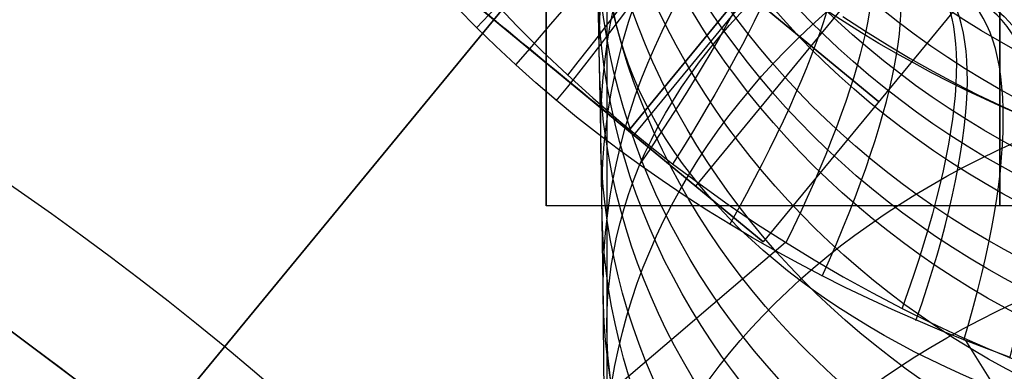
# Model space of a CAD drawing. Extents: x 35624 to 36541, y 4015 to 4839.
# Tile 113 of 150: x 36333.86 to 36350.14, y 4605.89 to 4611.7. Entities that reach past the tile are written whole.
import ezdxf

# ---------------------------------------------------------------- set-up
doc = ezdxf.new("R2010")
doc.units = 0
for name, color, linetype in [('FUSTO_INTERNO', 200, 'CONTINUOUS'), ('GAMBE', 96, 'CONTINUOUS'), ('IGES_LEVEL_1', 4, 'CONTINUOUS'), ('IGES_LEVEL_3', 87, 'CONTINUOUS')]:
    doc.layers.add(name, color=color, linetype=linetype)

msp = doc.modelspace()

# ---------------------------------------------------------------- linework, layer by layer
at = {"layer": 'FUSTO_INTERNO'}
for p, q in [((36335.213, 4603.833, -154.656), (36346.661, 4617.724, -154.656)), ((36343.925, 4609.866, -206.655), (36347.74, 4614.497, -206.655)), ((36347.74, 4614.497, -196.655), (36343.925, 4609.866, -196.655)), ((36343.925, 4609.866, -154.656), (36347.74, 4614.497, -154.656)), ((36347.74, 4614.497, -164.656), (36343.925, 4609.866, -164.656)), ((36344.013, 4609.794, -201.656), (36347.828, 4614.424, -201.656)), ((36344.013, 4609.794, -159.656), (36347.828, 4614.424, -159.656)), ((36339.469, 4613.537, -206.655), (36343.925, 4609.866, -206.655)), ((36343.925, 4609.866, -196.655), (36339.469, 4613.537, -196.655)), ((36339.469, 4613.537, -154.656), (36343.925, 4609.866, -154.656)), ((36343.925, 4609.866, -164.656), (36339.469, 4613.537, -164.656)), ((36345.039, 4608.948, -204.155), (36348.854, 4613.579, -204.155)), ((36345.039, 4608.948, -199.155), (36348.854, 4613.579, -199.155)), ((36345.039, 4608.948, -157.156), (36348.854, 4613.579, -157.156)), ((36345.039, 4608.948, -162.156), (36348.854, 4613.579, -162.156)), ((36343.035, 4613.325, -154.656), (36332.398, 4600.416, -154.656)), ((36349.968, 4612.661, -201.655), (36346.153, 4608.03, -201.655)), ((36349.968, 4612.661, -159.656), (36346.153, 4608.03, -159.656)), ((36348.06, 4610.346, -201.655), (36345.832, 4612.181, -206.655)), ((36345.832, 4612.181, -196.655), (36348.06, 4610.346, -201.655)), ((36348.06, 4610.346, -159.656), (36345.832, 4612.181, -154.656)), ((36345.832, 4612.181, -164.656), (36348.06, 4610.346, -159.656)), ((36342.855, 4610.748, -204.254), (36343.925, 4609.866, -206.655)), ((36342.855, 4610.748, -157.058), (36343.925, 4609.866, -154.656)), ((36343.702, 4610.049, -200.155), (36345.039, 4608.948, -199.155)), ((36343.702, 4610.049, -161.157), (36345.039, 4608.948, -162.156)), ((36343.925, 4609.866, -206.655), (36346.153, 4608.03, -201.655)), ((36346.153, 4608.03, -201.655), (36343.925, 4609.866, -196.655)), ((36343.925, 4609.866, -154.656), (36346.153, 4608.03, -159.656)), ((36346.153, 4608.03, -159.656), (36343.925, 4609.866, -164.656)), ((36333.697, 4606.572, -193.153), (36335.041, 4605.562, -193.153)), ((36335.041, 4605.562, -168.153), (36333.697, 4606.572, -168.153)), ((36333.697, 4606.572, -180.653), (36335.041, 4605.562, -180.653))]:
    msp.add_line(p, q, dxfattribs=at)
at = {"layer": 'FUSTO_INTERNO', "extrusion": (0.63589, 0.771779, 1.55569e-12)}
msp.add_circle((-25115.236, -201.656, 26668.552), 3, dxfattribs=at)
at = {"layer": 'FUSTO_INTERNO', "extrusion": (0.63589, 0.771779, -1.53961e-12)}
msp.add_circle((-25115.236, -159.656, 26668.552), 3, dxfattribs=at)
at = {"layer": 'FUSTO_INTERNO'}
for centre, radius, start, end in [((36305.383, 4567.64, -160.153), 50.095, 360, 90), ((36305.383, 4567.64, -185.153), 50.095, 360, 90), ((36305.383, 4567.446, -193.153), 48.29, 45.1154, 90), ((36305.577, 4567.64, -193.153), 63.015, 360, 45.08799)]:
    msp.add_arc(centre, radius, start, end, dxfattribs=at)
at = {"layer": 'GAMBE'}
for p, q in [((36343.441, 4611.23, -6.109), (36343.397, 4613.295, -9.496)), ((36343.466, 4609.845, -3.957), (36343.441, 4611.23, -6.109)), ((36343.505, 4607.292, -0.205), (36343.466, 4609.845, -3.957)), ((36343.539, 4604.281, 3.926), (36343.505, 4607.292, -0.205))]:
    msp.add_line(p, q, dxfattribs=at)
at = {"layer": 'GAMBE', "extrusion": (-7.66958e-15, -0.299085, 0.954226)}
msp.add_circle((36357.568, 4402.618, -1419.029), 14.597, dxfattribs=at)
at = {"layer": 'GAMBE', "extrusion": (-4.51709e-14, -0.307951, 0.951402)}
msp.add_circle((36357.568, 4389.229, -1458.61), 14.578, dxfattribs=at)
at = {"layer": 'GAMBE', "extrusion": (-1.14893e-13, -0.316474, 0.948601)}
msp.add_circle((36357.568, 4375.972, -1496.596), 14.558, dxfattribs=at)
at = {"layer": 'GAMBE', "extrusion": (-2.84166e-14, -0.333437, 0.942773)}
msp.add_circle((36357.568, 4348.451, -1572.173), 14.519, dxfattribs=at)
at = {"layer": 'GAMBE', "extrusion": (-5.00845e-14, -0.349185, 0.937054)}
msp.add_circle((36357.568, 4321.522, -1642.25), 14.48, dxfattribs=at)
at = {"layer": 'GAMBE', "extrusion": (2.89892e-14, -0.36557, 0.930784)}
msp.add_circle((36357.568, 4292.07, -1715.257), 14.442, dxfattribs=at)
at = {"layer": 'GAMBE', "extrusion": (1.72449e-13, -0.383356, 0.923601)}
msp.add_circle((36357.568, 4258.406, -1794.713), 14.405, dxfattribs=at)
at = {"layer": 'GAMBE', "extrusion": (9.61985e-14, -0.392174, 0.919891)}
msp.add_circle((36357.568, 4241.047, -1834.095), 14.386, dxfattribs=at)
at = {"layer": 'GAMBE', "extrusion": (6.88415e-14, -0.401287, 0.915952)}
msp.add_circle((36357.568, 4222.636, -1874.83), 14.368, dxfattribs=at)
at = {"layer": 'GAMBE', "extrusion": (1.40187e-13, -0.419844, 0.907596)}
msp.add_circle((36357.568, 4183.635, -1957.806), 14.331, dxfattribs=at)
at = {"layer": 'GAMBE', "extrusion": (3.17359e-14, -0.429068, 0.903272)}
msp.add_circle((36357.568, 4163.478, -1999.044), 14.313, dxfattribs=at)
at = {"layer": 'GAMBE', "extrusion": (-2.64253e-15, -0.438397, 0.898781)}
msp.add_circle((36357.568, 4142.566, -2040.762), 14.295, dxfattribs=at)
at = {"layer": 'GAMBE', "extrusion": (5.16394e-14, -0.456891, 0.889523)}
msp.add_circle((36357.568, 4099.501, -2123.442), 14.261, dxfattribs=at)
at = {"layer": 'GAMBE', "extrusion": (-7.02044e-16, -0.475146, 0.879907)}
msp.add_circle((36357.568, 4054.845, -2205.011), 14.227, dxfattribs=at)
at = {"layer": 'GAMBE', "extrusion": (7.79588e-14, -0.493006, 0.870026)}
msp.add_circle((36357.568, 4009.023, -2284.753), 14.196, dxfattribs=at)
at = {"layer": 'GAMBE', "extrusion": (-6.18511e-14, -0.507407, 0.861707)}
msp.add_circle((36357.568, 3970.488, -2349.001), 14.171, dxfattribs=at)
at = {"layer": 'GAMBE', "extrusion": (3.70418e-14, -0.518806, 0.854892)}
msp.add_circle((36357.568, 3938.953, -2399.813), 14.151, dxfattribs=at)
at = {"layer": 'GAMBE', "extrusion": (1.39559e-14, -0.533266, 0.845947)}
msp.add_circle((36357.568, 3897.6, -2464.182), 14.127, dxfattribs=at)
at = {"layer": 'GAMBE', "extrusion": (7.75767e-15, 0.782982, 0.622044)}
msp.add_circle((-36357.568, -2744.525, 3711.086), 14, dxfattribs=at)
at = {"layer": 'GAMBE', "extrusion": (-7.86773e-14, -0.549198, 0.835693)}
msp.add_circle((36357.568, 3850.24, -2535.022), 14.102, dxfattribs=at)
at = {"layer": 'GAMBE', "extrusion": (1.64779e-15, -0.560922, 0.827869)}
msp.add_circle((36357.568, 3814.142, -2587.054), 14.084, dxfattribs=at)
at = {"layer": 'GAMBE', "extrusion": (4.99406e-14, -0.575391, 0.817878)}
msp.add_circle((36357.568, 3768.086, -2651.162), 14.063, dxfattribs=at)
at = {"layer": 'GAMBE', "extrusion": (-1.24703e-14, 0.730747, 0.682649)}
msp.add_circle((-36357.568, -3032.068, 3471.538), 14, dxfattribs=at)
at = {"layer": 'GAMBE', "extrusion": (6.28165e-14, -0.602147, 0.798385)}
msp.add_circle((36357.568, 3678.352, -2769.321), 14.029, dxfattribs=at)
at = {"layer": 'GAMBE', "extrusion": (-1.41704e-13, 0.673816, 0.738899)}
msp.add_circle((-36357.568, -3299.611, 3209.697), 14, dxfattribs=at)
at = {"layer": 'GAMBE', "extrusion": (-0.539451, 0.842017, -2.10034e-07)}
msp.add_circle((-33086.628, -380.014, -15733.647), 15.002, dxfattribs=at)
at = {"layer": 'GAMBE', "extrusion": (-1.68201e-13, -0.647059, 0.76244)}
msp.add_circle((36357.568, 3513.312, -2966.039), 14, dxfattribs=at)
at = {"layer": 'GAMBE', "extrusion": (-5.90524e-14, 0.612469, 0.790495)}
msp.add_circle((-36357.568, -3545.733, 2926.835), 14, dxfattribs=at)
at = {"layer": 'GAMBE', "extrusion": (1, -3.06281e-06, 9.23987e-07)}
msp.add_arc((4677.059, 78.399, 36343.554), 103.332, 286.33919, 220.0859, dxfattribs=at)
at = {"layer": 'IGES_LEVEL_1'}
for p, q in [((36341.412, 4611.572, -315.819), (36341.097, 4611.892, -315.859)), ((36341.686, 4612.009, -112.656), (36342.086, 4611.593, -112.707)), ((36347.49, 4611.662, -311.188), (36347.206, 4611.846, -311.294)), ((36347.471, 4611.755, -117.142), (36347.843, 4611.511, -117.276)), ((36341.733, 4611.26, -315.773), (36341.412, 4611.572, -315.819)), ((36342.086, 4611.593, -112.707), (36342.495, 4611.187, -112.767)), ((36347.777, 4611.483, -311.076), (36347.49, 4611.662, -311.188)), ((36348.066, 4611.308, -310.959), (36347.777, 4611.483, -311.076)), ((36347.843, 4611.511, -117.276), (36348.211, 4611.282, -117.416)), ((36342.06, 4610.955, -315.721), (36341.733, 4611.26, -315.773)), ((36348.359, 4611.139, -310.835), (36348.066, 4611.308, -310.959)), ((36348.211, 4611.282, -117.416), (36348.583, 4611.061, -117.564)), ((36342.495, 4611.187, -112.767), (36342.914, 4610.791, -112.837)), ((36348.647, 4610.979, -310.709), (36348.359, 4611.139, -310.835)), ((36348.583, 4611.061, -117.564), (36348.959, 4610.849, -117.722)), ((36342.392, 4610.658, -315.664), (36342.06, 4610.955, -315.721)), ((36348.937, 4610.823, -310.577), (36348.647, 4610.979, -310.709)), ((36342.914, 4610.791, -112.837), (36343.337, 4610.408, -112.915)), ((36349.23, 4610.673, -310.439), (36348.937, 4610.823, -310.577)), ((36348.959, 4610.849, -117.722), (36349.339, 4610.645, -117.888)), ((36342.73, 4610.369, -315.601), (36342.392, 4610.658, -315.664)), ((36349.525, 4610.527, -310.295), (36349.23, 4610.673, -310.439)), ((36349.339, 4610.645, -117.888), (36349.702, 4610.461, -118.054)), ((36343.337, 4610.408, -112.915), (36343.768, 4610.035, -113.002)), ((36349.822, 4610.386, -310.144), (36349.525, 4610.527, -310.295)), ((36349.702, 4610.461, -118.054), (36350.068, 4610.285, -118.229)), ((36343.068, 4610.09, -315.533), (36342.73, 4610.369, -315.601)), ((36350.121, 4610.25, -309.988), (36349.822, 4610.386, -310.144)), ((36350.068, 4610.285, -118.229), (36350.436, 4610.117, -118.412)), ((36350.406, 4610.126, -309.834), (36350.121, 4610.25, -309.988)), ((36343.412, 4609.819, -315.46), (36343.068, 4610.09, -315.533)), ((36343.768, 4610.035, -113.002), (36344.208, 4609.673, -113.099)), ((36343.762, 4609.554, -315.38), (36343.412, 4609.819, -315.46)), ((36344.208, 4609.673, -113.099), (36344.655, 4609.321, -113.205)), ((36344.117, 4609.295, -315.294), (36343.762, 4609.554, -315.38)), ((36344.48, 4609.042, -315.202), (36344.117, 4609.295, -315.294)), ((36344.655, 4609.321, -113.205), (36345.111, 4608.98, -113.32)), ((36344.848, 4608.795, -315.103), (36344.48, 4609.042, -315.202)), ((36345.111, 4608.98, -113.32), (36345.574, 4608.649, -113.446)), ((36345.221, 4608.555, -314.998), (36344.848, 4608.795, -315.103)), ((36345.574, 4608.649, -113.446), (36346.045, 4608.33, -113.58)), ((36345.599, 4608.321, -314.887), (36345.221, 4608.555, -314.998)), ((36345.975, 4608.098, -314.771), (36345.599, 4608.321, -314.887)), ((36346.045, 4608.33, -113.58), (36346.522, 4608.022, -113.725)), ((36346.523, 4608.021, -113.726), (36345.626, 4607.255, -112.975)), ((36346.355, 4607.882, -314.648), (36345.975, 4608.098, -314.771)), ((36346.522, 4608.022, -113.725), (36346.995, 4607.732, -113.877)), ((36346.74, 4607.672, -314.519), (36346.355, 4607.882, -314.648)), ((36347.128, 4607.469, -314.383), (36346.74, 4607.672, -314.519)), ((36346.995, 4607.732, -113.877), (36347.474, 4607.453, -114.038)), ((36347.511, 4607.277, -314.243), (36347.128, 4607.469, -314.383)), ((36347.474, 4607.453, -114.038), (36347.959, 4607.186, -114.209)), ((36345.626, 4607.255, -112.975), (36344.714, 4606.477, -112.243)), ((36347.896, 4607.092, -314.098), (36347.511, 4607.277, -314.243)), ((36347.959, 4607.186, -114.209), (36348.45, 4606.93, -114.39)), ((36348.285, 4606.913, -313.945), (36347.896, 4607.092, -314.098)), ((36348.677, 4606.74, -313.786), (36348.285, 4606.913, -313.945)), ((36348.45, 4606.93, -114.39), (36348.918, 4606.698, -114.571)), ((36349.072, 4606.573, -313.62), (36348.677, 4606.74, -313.786)), ((36348.918, 4606.698, -114.571), (36349.391, 4606.478, -114.761)), ((36349.47, 4606.413, -313.446), (36349.072, 4606.573, -313.62)), ((36344.714, 4606.477, -112.243), (36342.845, 4604.889, -110.827)), ((36349.391, 4606.478, -114.761), (36349.869, 4606.267, -114.962)), ((36349.848, 4606.267, -313.276), (36349.47, 4606.413, -313.446)), ((36351.639, 4602.989, -313.43), (36349.504, 4606.399, -313.431)), ((36350.227, 4606.127, -313.099), (36349.848, 4606.267, -313.276)), ((36349.869, 4606.267, -114.962), (36350.35, 4606.068, -115.172))]:
    msp.add_line(p, q, dxfattribs=at)
at = {"layer": 'IGES_LEVEL_1', "extrusion": (-0.693552, 0.716676, -0.073217)}
msp.add_arc((-29317.426, -1913.866, -21876.544), 10.007, 180.2737, 242.2663, dxfattribs=at)
at = {"layer": 'IGES_LEVEL_1', "extrusion": (0.714325, -0.693557, 0.093375)}
msp.add_arc((28619.386, -2440.218, 22732.599), 10.012, 297.8448, 359.682, dxfattribs=at)
at = {"layer": 'IGES_LEVEL_1', "extrusion": (0.73377, -0.66978, 0.113913)}
msp.add_arc((27901.528, -3008.284, 23543.332), 10.017, 297.9823, 359.6382, dxfattribs=at)
at = {"layer": 'IGES_LEVEL_1', "extrusion": (0.729589, -0.674037, -0.115644)}
msp.add_arc((28043.51, 2604.549, 23420.607), 10.009, 0.343, 59.1692, dxfattribs=at)
at = {"layer": 'IGES_LEVEL_1', "extrusion": (0.768217, -0.620865, 0.156106)}
msp.add_arc((26425.006, -4262.932, 25009.19), 10.027, 298.3149, 359.5537, dxfattribs=at)
at = {"layer": 'IGES_LEVEL_1', "extrusion": (0.774037, -0.60921, -0.172424)}
msp.add_arc((26095.118, 4312.737, 25343.583), 10.023, 0.4579, 59.4442, dxfattribs=at)
at = {"layer": 'IGES_LEVEL_1', "extrusion": (0.797302, -0.568962, 0.201473)}
msp.add_arc((24858.514, -5720.902, 26293.03), 10.037, 298.7011, 359.4729, dxfattribs=at)
at = {"layer": 'IGES_LEVEL_1', "extrusion": (0.809362, -0.540373, -0.230065)}
msp.add_arc((24009.354, 6246.48, 26953.623), 10.036, 0.5603, 59.7672, dxfattribs=at)
at = {"layer": 'IGES_LEVEL_1', "extrusion": (0.819709, -0.51574, 0.249179)}
msp.add_arc((23251.107, -7350.142, 27339.468), 10.045, 299.0903, 359.4002, dxfattribs=at)
at = {"layer": 'IGES_LEVEL_1', "extrusion": (0.834111, -0.470606, -0.287729)}
msp.add_arc((21868.482, 8339.131, 28183.518), 10.047, 0.6424, 60.1032, dxfattribs=at)
at = {"layer": 'IGES_LEVEL_1', "extrusion": (0.834937, -0.462242, 0.298684)}
msp.add_arc((21630.91, -9122.557, 28125.718), 10.051, 299.4408, 359.3389, dxfattribs=at)
at = {"layer": 'IGES_LEVEL_1', "extrusion": (0.83989, -0.435052, 0.324523)}
msp.add_arc((20804.043, -10074.604, 28423.803), 10.053, 299.5948, 359.3125, dxfattribs=at)
at = {"layer": 'IGES_LEVEL_1', "extrusion": (0.842829, -0.409252, 0.349502)}
msp.add_arc((20016.208, -11009.877, 28642.547), 10.055, 299.7228, 359.2908, dxfattribs=at)
at = {"layer": 'IGES_LEVEL_1', "extrusion": (0.847734, -0.403545, -0.344236)}
msp.add_arc((19777.836, 10499.914, 28996.312), 10.053, 0.6996, 60.4162, dxfattribs=at)
at = {"layer": 'IGES_LEVEL_3'}
for p, q in [((36342.565, 4608.624, 77.977), (36342.565, 4627.899, 77.977)), ((36357.565, 4608.624, 77.977), (36342.565, 4608.624, 77.977))]:
    msp.add_line(p, q, dxfattribs=at)
at = {"layer": 'IGES_LEVEL_3', "extrusion": (1, 0, 0)}
for centre in [(4677.899, 77.977, 36342.565), (4677.899, 77.977, 36350.065)]:
    msp.add_circle(centre, 69.275, dxfattribs=at)

doc.saveas('drawing.dxf')
